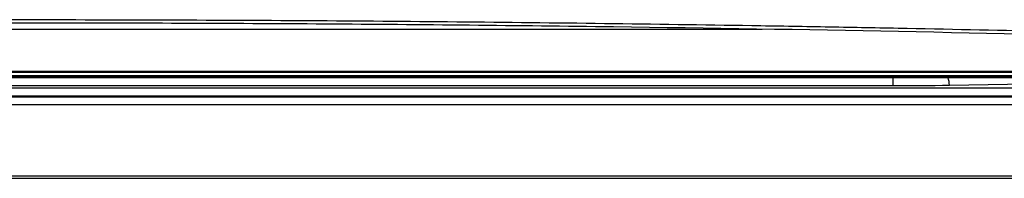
# Model space of a CAD drawing. Header units: millimetres. Extents: x 15458 to 16408, y 10213 to 11277.
# Tile 28 of 54: x 16016 to 16078, y 10616 to 10626. Entities that reach past the tile are written whole.
import ezdxf

# ---------------------------------------------------------------- set-up
doc = ezdxf.new("R2010")
doc.units = ezdxf.units.MM

msp = doc.modelspace()

# ---------------------------------------------------------------- linework, layer by layer
at = {"color": 7, "linetype": 'Continuous', "lineweight": 25}
for p, q in [((15969.318, 10625.471), (16062.72, 10625.471)), ((15939.117, 10622.762), (16092.977, 10622.762)), ((16092.976, 10622.806), (15939.118, 10622.806)), ((15937.66, 10622.544), (16094.434, 10622.544)), ((15937.66, 10622.541), (16094.435, 10622.541)), ((16086.047, 10622.453), (15946.047, 10622.453)), ((16086.047, 10622.444), (15946.047, 10622.444)), ((16084.804, 10622.414), (15947.291, 10622.414)), ((16070.959, 10621.914), (16070.959, 10622.414)), ((16074.494, 10621.94), (16079.565, 10622.028)), ((15952.497, 10621.785), (16079.597, 10621.785)), ((15961.136, 10621.914), (16070.959, 10621.914)), ((15952.497, 10621.27), (16079.597, 10621.27)), ((15952.497, 10621.24), (16079.597, 10621.24)), ((16079.597, 10621.231), (15952.497, 10621.231)), ((15952.497, 10621.204), (16079.597, 10621.204)), ((16081.076, 10620.704), (15951.02, 10620.704)), ((16105.091, 10616.064), (15927.004, 10616.064)), ((16104.96, 10616.195), (15927.135, 10616.195))]:
    msp.add_line(p, q, dxfattribs=at)
for centre, radius, start, end in [((16073.149, 10621.946), 1.345, 359.73235, 20.3376), ((16071.175, 10836.587), 214.672, 269.94235, 270.88602)]:
    msp.add_arc(centre, radius, start, end, dxfattribs=at)
for points, knots in [([(15942.201, 10625.116), (15948.166, 10625.275), (15954.202, 10625.414), (15961.837, 10625.565), (15963.37, 10625.594), (15966.436, 10625.649), (15967.97, 10625.675), (15972.579, 10625.75), (15975.658, 10625.795), (15991.081, 10625.996), (16003.517, 10626.077), (16022.32, 10626.077), (16028.566, 10626.056), (16041.013, 10625.976), (16047.214, 10625.915), (16056.482, 10625.795), (16059.566, 10625.75), (16064.184, 10625.674), (16065.721, 10625.648), (16068.786, 10625.592), (16070.314, 10625.564), (16077.929, 10625.413), (16083.948, 10625.274), (16089.894, 10625.116)], [0, 0, 0, 0, 0.125, 0.125, 0.15625, 0.15625, 0.1875, 0.1875, 0.25, 0.25, 0.5, 0.5, 0.625, 0.625, 0.75, 0.75, 0.8125, 0.8125, 0.84375, 0.84375, 0.875, 0.875, 1, 1, 1, 1]), ([(16087.832, 10624.942), (16076.16, 10625.247), (16064.299, 10625.476), (16046.223, 10625.706), (16040.173, 10625.764), (16028.055, 10625.84), (16021.982, 10625.859), (16012.853, 10625.859), (16009.805, 10625.854), (16003.735, 10625.834), (16000.709, 10625.82), (15991.655, 10625.762), (15985.652, 10625.704), (15967.742, 10625.475), (15955.935, 10625.247), (15944.263, 10624.942)], [0, 0, 0, 0, 0.25, 0.25, 0.375, 0.375, 0.5, 0.5, 0.5625, 0.5625, 0.625, 0.625, 0.75, 0.75, 1, 1, 1, 1])]:
    msp.add_open_spline(points, degree=3, knots=knots, dxfattribs=at)

doc.saveas('drawing.dxf')
